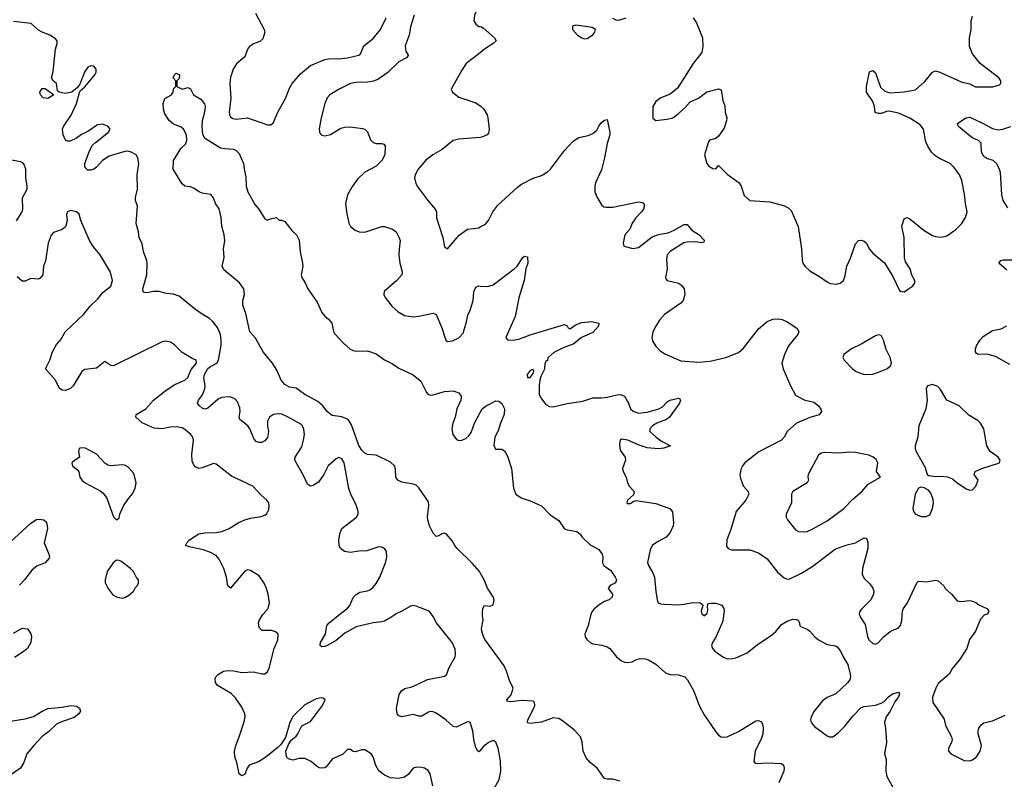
# Model space of a CAD drawing. Header units: inches. Extents: x 2220522 to 2384314, y 721474 to 893490.
# Tile 129 of 256: x 2256772 to 2263672, y 818852 to 824178. Entities that reach past the tile are written whole.
import ezdxf

# ---------------------------------------------------------------- set-up
doc = ezdxf.new("R2010")
doc.units = ezdxf.units.IN
doc.header["$MEASUREMENT"] = 0
for name, color, linetype in [('C2851', 7, 'Continuous'), ('C2852', 7, 'Continuous'), ('C2861', 7, 'Continuous'), ('C2862', 7, 'Continuous')]:
    doc.layers.add(name, color=color, linetype=linetype)

msp = doc.modelspace()

# ---------------------------------------------------------------- linework, layer by layer
at = {"layer": 'C2851', "color": 5}
for points, elevation in [([(2259666.7, 818806.7), (2259649.6, 818890), (2259634.3, 818914.3), (2259610, 818929.5), (2259590, 818935.6), (2259550, 818937.6), (2259530, 818929.3), (2259494.9, 818885.1), (2259470, 818867.8), (2259430, 818858.7), (2259370, 818861.1), (2259330, 818880.4), (2259290, 818912.4), (2259268.7, 818948.7), (2259250.5, 819010.5), (2259235.8, 819030), (2259190, 819057.6), (2259170, 819059.7), (2259124.8, 819044.8), (2259110, 819046), (2259090, 819061.2), (2259070, 819061.2), (2259034, 819026), (2258965.3, 818994.7), (2258919.9, 818940.1), (2258910, 818933.2), (2258890, 818929), (2258870, 818933.2), (2258850, 818945.2), (2258816.1, 818976.1), (2258770, 818998.4), (2258730, 818996.9), (2258687.2, 818987.2), (2258655.1, 818995.1), (2258642.7, 819010), (2258638, 819050), (2258658.6, 819101.4), (2258674.5, 819125.5), (2258710, 819154), (2258722, 819170), (2258750, 819226.7), (2258810, 819256.4), (2258894.5, 819370), (2258914, 819410), (2258900.2, 819420.2), (2258884, 819424), (2258850, 819417), (2258770, 819373), (2258690, 819294), (2258665.3, 819250), (2258634.8, 819145.2), (2258603, 819097), (2258583.4, 819076.6), (2258510, 819016), (2258470, 818989.2), (2258445.2, 818974.8), (2258381, 818950), (2258366.8, 818930), (2258350, 818889), (2258330, 818875.3), (2258310, 818889.2), (2258294, 818970), (2258280.5, 819010), (2258277.6, 819050), (2258286.3, 819090), (2258311.2, 819148.8), (2258345.5, 819254.5), (2258353, 819290), (2258349.8, 819310), (2258330, 819357), (2258284, 819424), (2258253.8, 819453.8), (2258159.5, 819510), (2258145.1, 819530), (2258142.4, 819557.6), (2258146.6, 819570), (2258166, 819590), (2258201.2, 819610), (2258230, 819615.6), (2258272.7, 819612.7), (2258330, 819600.3), (2258410, 819604.4), (2258470, 819590.4), (2258490, 819590.6), (2258510, 819604.9), (2258521.6, 819630), (2258555.1, 819770), (2258580.5, 819830), (2258583.7, 819870), (2258566, 819886), (2258535.9, 819895.9), (2258470, 819896.2), (2258450, 819915.3), (2258446.6, 819950), (2258450, 819964.7), (2258471.8, 820000)], 260), ([(2259393.7, 820000), (2259374.4, 819985.6), (2259330, 819961.4), (2259310, 819955.1), (2259250, 819948.6), (2259130, 819920.3), (2259050, 819877.3), (2258990, 819824.5), (2258926, 819790), (2258910, 819782.8), (2258890, 819781), (2258878, 819790), (2258879.3, 819810), (2258914.5, 819870), (2258925.6, 819930), (2258941.6, 819950), (2259004.6, 820000)], 240), ([(2260000, 819052.9), (2259998, 819050), (2259990, 819044), (2259984, 819050), (2259970, 819075.3), (2259956.2, 819116.2), (2259947.1, 819190), (2259930, 819252.3), (2259910, 819255.4), (2259830, 819217.4), (2259810, 819222.4), (2259758.4, 819270), (2259690, 819315.8), (2259670, 819324.7), (2259650, 819326.3), (2259638, 819322), (2259590, 819295.1), (2259570, 819295.1), (2259530, 819305.6), (2259450, 819289.6), (2259430, 819296), (2259418, 819310), (2259412, 819350), (2259432.4, 819447.6), (2259447.5, 819472.5), (2259472.1, 819487.9), (2259519.6, 819500.4), (2259562.2, 819517.8), (2259630, 819552.4), (2259750, 819574), (2259766, 819590), (2259779.7, 819630), (2259824.2, 819710), (2259827.6, 819730), (2259823.3, 819763.3), (2259802, 819810), (2259693.6, 819950), (2259670, 819992.7), (2259664.6, 820000)], 240), ([(2256730, 819875.5), (2256790.7, 819910.7), (2256826, 819906), (2256850, 819872), (2256854.8, 819850), (2256850.7, 819810), (2256826.8, 819770), (2256804, 819750), (2256735.1, 819704.9)], 260), ([(2256650.6, 819250.6), (2256810, 819275.6), (2256870, 819292.7), (2256930, 819330.3), (2256970, 819348.8), (2257070, 819356.9), (2257129.7, 819370.3), (2257170, 819364.9), (2257190.7, 819350), (2257199.1, 819330), (2257187.7, 819310), (2257153.7, 819286.3), (2257064.5, 819255.5), (2257030, 819238.7), (2256974.3, 819185.7), (2256930, 819151.1), (2256870.6, 819090), (2256822.4, 819030), (2256800.4, 818970), (2256778, 818930), (2256690, 818869.6)], 260)]:
    msp.add_lwpolyline(points, dxfattribs=dict(at, elevation=elevation))
at = {"layer": 'C2852', "color": 5}
for points, elevation in [([(2260000, 824294.3), (2259959.1, 824210), (2259954.8, 824170), (2259970, 824146), (2259990, 824131), (2260000, 824129.1)], 260), ([(2258423.8, 824223.8), (2258486, 824110), (2258490.2, 824090.2), (2258477.4, 824042.6), (2258455.5, 824024.5), (2258410, 824007.9), (2258381.7, 823990), (2258368.2, 823970), (2258350, 823917.4), (2258292.1, 823867.9), (2258268.2, 823831.7), (2258250, 823775.1), (2258245.4, 823730), (2258252, 823628), (2258241.5, 823530), (2258243.1, 823510), (2258250, 823496.3), (2258265.7, 823485.7), (2258290, 823480.8), (2258370, 823490.2), (2258510, 823440.8), (2258530, 823441.7), (2258548.5, 823451.5), (2258580.3, 823530), (2258634.6, 823625.4), (2258662.7, 823697.3), (2258680.8, 823730), (2258740.9, 823799.1), (2258810, 823856), (2258910, 823899.2), (2258950, 823905), (2259010, 823902.9), (2259070.7, 823909.3), (2259150, 823928.8), (2259160.7, 823939.3), (2259184.7, 823995.3), (2259250, 824046.4), (2259300.5, 824110), (2259339.7, 824190)], 240), ([(2259536.5, 824210), (2259511.5, 824128.5), (2259500.6, 824070), (2259473.5, 823993.5), (2259478.1, 823958.1), (2259495.8, 823930), (2259487.6, 823912.4), (2259430, 823883.2), (2259353.1, 823806.9), (2259281.1, 823758.9), (2259252.2, 823747.8), (2259210, 823739.9), (2259130, 823738.1), (2259090.4, 823730), (2259010.2, 823690), (2258946.9, 823650), (2258927.3, 823630), (2258910.2, 823590), (2258885.2, 823490), (2258872.1, 823412.1), (2258872.4, 823392.4), (2258878.8, 823378.8), (2258890, 823367.7), (2258910, 823362.4), (2258950, 823371.8), (2259023.7, 823416.3), (2259050, 823424.4), (2259090, 823426.5), (2259174.9, 823414.9), (2259190.6, 823410), (2259210, 823390.6), (2259230, 823334.8), (2259250, 823317.3), (2259270, 823310.7), (2259310.5, 823310.5), (2259324, 823304), (2259333, 823293), (2259330.4, 823230), (2259310.5, 823190), (2259270.6, 823150), (2259191.4, 823108.6), (2259140, 823060), (2259103.7, 823010), (2259070.4, 822950), (2259056.3, 822890), (2259062.4, 822830), (2259079.1, 822750), (2259090, 822726.8), (2259122.3, 822702.3), (2259150.4, 822690.4), (2259190, 822688.7), (2259310, 822728.2), (2259330, 822728.2), (2259386, 822710), (2259410.7, 822690), (2259430, 822652), (2259438.8, 822630), (2259430.6, 822569.4), (2259430.5, 822529.5), (2259437.1, 822470), (2259452.2, 822410), (2259450.4, 822390), (2259414.9, 822350), (2259327.1, 822272.9), (2259323.1, 822250), (2259334.4, 822230), (2259379.5, 822170), (2259424.4, 822130), (2259470, 822103.1), (2259530, 822094.9), (2259570, 822098.7), (2259670, 822119.3), (2259690, 822110.7), (2259730, 822018), (2259758.8, 821930), (2259770, 821920.7), (2259806, 821926), (2259850, 821947.7), (2259879.8, 821980.2), (2259901.8, 822050), (2259913.6, 822106.4), (2259930, 822141.6), (2259951, 822210), (2259954, 822270), (2259970, 822302.8), (2259990, 822310.7), (2260000, 822310)], 240), ([(2259004.6, 820000), (2259069, 820051), (2259085.1, 820070), (2259110, 820127.3), (2259130, 820148), (2259157.1, 820162.9), (2259210, 820173.4), (2259230, 820182), (2259250, 820198.7), (2259270, 820224.9), (2259296.4, 820270), (2259335.1, 820370), (2259344.4, 820410), (2259344, 820450), (2259330, 820471.3), (2259310, 820480.4), (2259290, 820482.7), (2259206.1, 820453.9), (2259150, 820451.4), (2259090, 820441), (2259047.8, 820450), (2259021.6, 820470), (2259011.4, 820490), (2259009.9, 820530), (2259019.1, 820580.9), (2259030, 820610.4), (2259132, 820690), (2259143.6, 820710), (2259145.1, 820730), (2259133.1, 820770), (2259091.9, 820851.9), (2259078, 820890), (2259045.1, 821070), (2259030, 821098.4), (2259010, 821107.6), (2258990, 821099.6), (2258933.4, 821050), (2258904.4, 820990), (2258865.5, 820934.5), (2258830, 820911.3), (2258810, 820907.6), (2258790, 820920.9), (2258761.7, 820981.7), (2258701.1, 821090), (2258702.6, 821110), (2258750, 821183), (2258762.4, 821230), (2258767.4, 821270), (2258764.4, 821304.4), (2258753.6, 821330), (2258741.7, 821341.7), (2258650, 821394), (2258610, 821410.9), (2258584.9, 821415.1), (2258550, 821409.6), (2258523.8, 821390), (2258510, 821362), (2258509, 821329), (2258515.3, 821290), (2258510, 821249.2), (2258490, 821226), (2258470, 821212.7), (2258450, 821212.7), (2258430, 821221.2), (2258415.6, 821235.6), (2258385.4, 821310), (2258371.3, 821330), (2258314, 821374), (2258309.8, 821390), (2258317.8, 821430), (2258316.1, 821456.1), (2258299.1, 821499.1), (2258280.3, 821520.3), (2258252.2, 821532.2), (2258234.5, 821534.6), (2258190, 821529.8), (2258164, 821516), (2258090, 821455.1), (2258070, 821447.8), (2258050, 821453.6), (2258030, 821472.3), (2258017.6, 821490), (2258024.7, 821510), (2258053.5, 821546.5), (2258068.9, 821590), (2258071.6, 821611.6), (2258062.3, 821670), (2258067, 821690), (2258090, 821731), (2258110, 821746.7), (2258155.1, 821770), (2258164.7, 821790), (2258183.2, 821896.8), (2258184.8, 821930), (2258179.6, 821970), (2258158.5, 822018.5), (2258124.3, 822064.3), (2258102.8, 822082.8), (2258050, 822112.5), (2257996.8, 822150), (2257890, 822240.2), (2257850, 822252.7), (2257798.5, 822258.5), (2257750, 822271.1), (2257710, 822271.2), (2257662.7, 822262.7), (2257644.4, 822264.4), (2257637.2, 822270), (2257635.6, 822290), (2257663.1, 822390), (2257666.6, 822470), (2257663.5, 822490), (2257640.4, 822550), (2257629.7, 822609.7), (2257610, 822648.7), (2257604.7, 822690), (2257588.5, 822748.5), (2257597.2, 822870), (2257583.6, 822910), (2257583.6, 822930), (2257598.7, 822990), (2257595.4, 823090), (2257608, 823170), (2257601.1, 823210), (2257587.6, 823230), (2257554.5, 823250), (2257530, 823256.8), (2257510, 823253.3), (2257399.1, 823220.9), (2257352.7, 823190), (2257310, 823143), (2257292.7, 823130), (2257270, 823123.6), (2257250, 823123.7), (2257230, 823144), (2257228.3, 823170), (2257260.8, 823259.2), (2257283.1, 823296.9), (2257303.1, 823316.9), (2257394, 823390), (2257407, 823410), (2257400.1, 823420.1), (2257390, 823431.2), (2257350, 823445.1), (2257318.7, 823441.3), (2257250, 823393.3), (2257206.3, 823373.7), (2257170, 823347.6), (2257126.8, 823326.8), (2257106.6, 823326.6), (2257092.9, 823332.9), (2257076, 823370), (2257072, 823410), (2257079.6, 823430), (2257132.6, 823507.4), (2257169.6, 823590), (2257191.6, 823668.4), (2257199.3, 823680.7), (2257230, 823706.8), (2257299, 823790), (2257309, 823810), (2257309, 823830), (2257291.9, 823851.9), (2257270, 823854.5), (2257250, 823844), (2257227.3, 823810), (2257194.4, 823725.6), (2257176.8, 823703.2), (2257138, 823670), (2257090, 823660.9), (2257048.7, 823668.7), (2257038, 823678), (2257029.2, 823730), (2257008, 823750), (2256995.3, 823770), (2257006, 823814), (2257024, 823970), (2257034.5, 824010), (2257035.1, 824030), (2257024.4, 824044.4), (2256982.7, 824070), (2256929.8, 824089.8), (2256904.8, 824104.8), (2256854, 824150), (2256730, 824165.6)], 240), ([(2260000, 823946.4), (2259901.6, 823870), (2259870, 823822.7), (2259796, 823690), (2259804.7, 823670), (2259850, 823633.4), (2259970, 823594.3), (2260000, 823573.8)], 260), ([(2260000, 820299), (2259993.7, 820310), (2259945.3, 820365.3), (2259838, 820470), (2259820.7, 820490), (2259803.6, 820523.6), (2259762.7, 820570), (2259750, 820578.4), (2259730, 820573.6), (2259710, 820559.3), (2259690, 820553.2), (2259670, 820578), (2259643.6, 820630), (2259633, 820670), (2259631.2, 820691.2), (2259638.9, 820770), (2259636.2, 820796.2), (2259570, 820896.2), (2259550, 820913.6), (2259530, 820922), (2259450, 820936.2), (2259421.2, 820950), (2259407.3, 820970), (2259405.6, 821025.6), (2259398.4, 821050), (2259370, 821075.4), (2259270, 821123.5), (2259210, 821128.3), (2259190, 821137.7), (2259170, 821159.1), (2259150, 821193.3), (2259098.2, 821338.3), (2259074.2, 821374.2), (2259030, 821394.2), (2258963.1, 821403.1), (2258930, 821428.7), (2258893.5, 821473.5), (2258860.7, 821500.7), (2258770.8, 821550), (2258710, 821594), (2258662.2, 821602.2), (2258630, 821619.1), (2258604.1, 821650), (2258575.9, 821715.9), (2258544.5, 821770), (2258477.6, 821850), (2258423.8, 821943.8), (2258384.1, 821990), (2258357.7, 822117.7), (2258335.2, 822175.2), (2258336.8, 822210), (2258348.4, 822250), (2258342.6, 822290), (2258313.5, 822333.5), (2258203.7, 822423.7), (2258191.5, 822450), (2258204.2, 822510), (2258201.6, 822570), (2258209.6, 822630), (2258205.6, 822670), (2258189.6, 822730), (2258185.1, 822790), (2258171, 822851), (2258145.6, 822890), (2258129.7, 822929.7), (2258111.6, 822951.6), (2258050, 822962), (2258030, 822969.7), (2257990, 822996.9), (2257970, 823005.1), (2257929.7, 823009.7), (2257910, 823026), (2257847.8, 823130), (2257849.5, 823190), (2257903, 823277), (2257934.5, 823305.5), (2257942.7, 823330), (2257940.9, 823370), (2257919.3, 823410), (2257903.3, 823423.3), (2257850, 823444.5), (2257820.9, 823470), (2257790, 823517.2), (2257779.6, 823550), (2257778.4, 823590), (2257790, 823624.7), (2257835.3, 823650), (2257849, 823670), (2257850, 823694), (2257866, 823710), (2257866, 823750), (2257848.7, 823770), (2257858, 823790), (2257870, 823802), (2257891.3, 823790), (2257890, 823766), (2257874, 823750), (2257874, 823710), (2257910, 823691.3), (2257950, 823702), (2257970, 823694), (2257991.3, 823650), (2258040.7, 823620.7), (2258067.9, 823587.9), (2258071.8, 823570), (2258068, 823530), (2258051.4, 823468.6), (2258048, 823430), (2258054.2, 823374.2), (2258068.5, 823348.5), (2258180.3, 823280.3), (2258210, 823273.7), (2258270.3, 823270.3), (2258290, 823260.7), (2258310, 823238.8), (2258341, 823170), (2258344.7, 823130), (2258356.8, 823076.8), (2258358.8, 823010), (2258370.5, 822970.5), (2258421.3, 822881.3), (2258447.3, 822850), (2258490, 822782), (2258510, 822772), (2258530, 822782), (2258570, 822791), (2258590, 822772), (2258610, 822771.3), (2258630, 822762), (2258679.1, 822699.1), (2258713, 822670), (2258731.2, 822631.2), (2258738.9, 822550), (2258754.3, 822470), (2258756, 822450), (2258744.6, 822390), (2258748.7, 822370), (2258773.9, 822333.9), (2258792.7, 822290), (2258856.6, 822196.6), (2258890, 822125.5), (2258910, 822098), (2258937, 822077), (2258959.1, 822050), (2258970.7, 821990.7), (2258978, 821978), (2259041, 821910), (2259086, 821870), (2259110, 821857.3), (2259130, 821854), (2259210, 821856), (2259270, 821836), (2259330, 821793), (2259384.9, 821764.9), (2259430, 821734.9), (2259530, 821687.6), (2259583.1, 821643.1), (2259623.5, 821563.5), (2259633, 821553), (2259650, 821546), (2259670, 821546.4), (2259750, 821571), (2259810, 821576), (2259850, 821561), (2259863.5, 821543.5), (2259866.8, 821530), (2259864, 821510), (2259835.3, 821450), (2259823.1, 821390), (2259807.4, 821350), (2259799.6, 821310), (2259807, 821270), (2259833.7, 821233.7), (2259850, 821228.5), (2259870, 821230.4), (2259898.6, 821241.4), (2259920.7, 821259.3), (2259936.6, 821283.4), (2259959.3, 821350), (2260000, 821424.4)], 220), ([(2260000, 823352.4), (2259850, 823339.7), (2259811, 823330), (2259797.7, 823322.3), (2259732.8, 823267.2), (2259667.7, 823230), (2259617.1, 823190), (2259564.9, 823130), (2259543.1, 823090), (2259538, 823070), (2259547.7, 823030), (2259563.4, 823003.4), (2259633, 822910), (2259687.3, 822847.3), (2259694, 822830), (2259692.4, 822787.6), (2259737.4, 822650), (2259750, 822584.7), (2259770, 822570.7), (2259852.9, 822667.1), (2259909.6, 822710), (2259990, 822719.1), (2260000, 822724.4)], 260), ([(2256750, 822768), (2256789.6, 822830), (2256795.1, 822850), (2256791.1, 822928.9), (2256825.1, 822990), (2256825.6, 823010), (2256815.1, 823070), (2256815.1, 823130), (2256802.8, 823162.8), (2256793.8, 823173.8), (2256780.3, 823180.3), (2256713.4, 823193.4)], 260), ([(2258471.8, 820000), (2258478, 820010), (2258512.7, 820050), (2258522.9, 820090), (2258514.5, 820150), (2258503, 820190), (2258486.1, 820226.1), (2258450, 820279.3), (2258390, 820316.2), (2258370, 820319.5), (2258350, 820312), (2258250, 820192.7), (2258230, 820208.7), (2258221.3, 820270), (2258203.1, 820330), (2258170, 820396.2), (2258150, 820420.5), (2258110, 820442.7), (2258061.2, 820461.2), (2257960.8, 820480.8), (2257935.3, 820490), (2257942.7, 820510), (2257962.7, 820530), (2258028.2, 820571.8), (2258070, 820579.5), (2258150, 820581.7), (2258190, 820590.3), (2258240.9, 820610), (2258303.7, 820650), (2258350, 820671.8), (2258390, 820683.7), (2258465.1, 820694.9), (2258490, 820704), (2258504.1, 820715.9), (2258517.5, 820742.5), (2258521.2, 820770), (2258517.2, 820790), (2258505.2, 820810), (2258464.6, 820844.6), (2258406.3, 820906.3), (2258256.3, 820976.3), (2258150, 821060.5), (2258130, 821066), (2258050, 821034.7), (2258030, 821031.6), (2258010, 821038.4), (2257995.1, 821050), (2257981.5, 821081.5), (2257977.7, 821130), (2257991.5, 821230), (2257985.6, 821250), (2257971.5, 821270), (2257930, 821304.7), (2257910, 821315.1), (2257870, 821322.3), (2257830, 821321.5), (2257770, 821309.7), (2257714.8, 821314.8), (2257630, 821351.8), (2257586.3, 821390), (2257589.8, 821410.2), (2257655.6, 821450), (2257709.7, 821510), (2257800, 821580), (2257860.2, 821619.8), (2257930, 821651.2), (2257950.5, 821670), (2257974.1, 821725.9), (2258010.6, 821770), (2258009.3, 821790), (2257981.6, 821801.6), (2257910, 821844.5), (2257857.5, 821897.5), (2257830, 821916.5), (2257795.1, 821924.9), (2257770, 821918.4), (2257430, 821749.9), (2257410, 821752.4), (2257370, 821782), (2257310, 821734.7), (2257230, 821724.2), (2257208.9, 821711.1), (2257147.3, 821610), (2257128.5, 821591.5), (2257090, 821577.6), (2257070, 821579.6), (2257051.4, 821591.4), (2257023, 821650), (2256954, 821730), (2256983.5, 821790), (2257003.5, 821850), (2257030, 821900.5), (2257062.9, 821937.1), (2257091.1, 821990), (2257220.4, 822110), (2257267.3, 822170), (2257320.5, 822219.6), (2257355.6, 822264.4), (2257411.4, 822308.6), (2257422.3, 822350), (2257407.7, 822407.7), (2257335.8, 822530), (2257288, 822588), (2257260.8, 822630), (2257200.7, 822770), (2257190, 822814), (2257171.3, 822831.3), (2257130, 822839.7), (2257106, 822830), (2257101.3, 822810), (2257105.4, 822770), (2257094.4, 822725.6), (2257070, 822706), (2257010, 822686.3), (2256992.3, 822667.7), (2256972.4, 822610), (2256953.1, 822486.9), (2256938.8, 822450), (2256934.4, 822390), (2256915.6, 822364.4), (2256901.4, 822358.6), (2256850, 822362.4), (2256810, 822343.7), (2256790, 822343.7), (2256755.8, 822375.8)], 260), ([(2256706, 820514), (2256850, 820647.7), (2256890, 820673.4), (2256910, 820676.3), (2256942, 820670), (2256956.8, 820656.8), (2256963.5, 820643.5), (2256966.8, 820610), (2256944, 820510), (2256976, 820430), (2256981, 820410), (2256978, 820402), (2256951.3, 820370), (2256893.5, 820346.5), (2256859, 820321), (2256805.5, 820250), (2256770, 820214)], 260), ([(2259664.6, 820000), (2259642.7, 820030), (2259550, 820065.6), (2259530, 820069.6), (2259510, 820066.3), (2259450, 820029.7), (2259410, 820012.3), (2259393.7, 820000)], 240)]:
    msp.add_lwpolyline(points, dxfattribs=dict(at, elevation=elevation))
for points, elevation in [([(2256970, 823626), (2256938, 823630), (2256917.2, 823650), (2256914, 823670), (2256930, 823694.8), (2256950, 823696), (2257011.6, 823651.6)], 240), ([(2257204.7, 821175.3), (2257188.5, 821171.5), (2257184.9, 821150), (2257192, 821110), (2257143.4, 821076.6), (2257138.8, 821070), (2257143, 821050), (2257179, 821019), (2257186.6, 821006.6), (2257194.9, 820970), (2257210, 820946.4), (2257230.8, 820930), (2257335.6, 820875.6), (2257358, 820858), (2257382.3, 820822.3), (2257430, 820691.3), (2257450, 820671.3), (2257470, 820682), (2257475.1, 820710), (2257499.5, 820770), (2257530, 820814.8), (2257561.2, 820850), (2257581.2, 820890), (2257589, 820930), (2257574, 820990), (2257565.6, 821005.6), (2257530, 821042), (2257510, 821054), (2257490, 821057.2), (2257410, 821049.3), (2257390, 821055.1), (2257370, 821069.3), (2257310, 821132.3), (2257233.9, 821173.9)], 280), ([(2257450, 820387.3), (2257426.4, 820370), (2257384.9, 820310), (2257370.6, 820250.6), (2257370.7, 820230), (2257390, 820191.3), (2257424.5, 820144.5), (2257450, 820130.8), (2257470, 820126), (2257490, 820122.8), (2257510, 820126), (2257538, 820142), (2257570, 820172), (2257583.2, 820196.8), (2257598, 820210), (2257606, 820230), (2257606, 820250), (2257590, 820266), (2257568.9, 820308.9), (2257548.7, 820330), (2257481.6, 820381.6), (2257470, 820387)], 280)]:
    msp.add_lwpolyline(points, close=True, dxfattribs=dict(at, elevation=elevation))
at = {"layer": 'C2861', "color": 5}
for points, elevation in [([(2260978.5, 818838.5), (2260930, 818852.6), (2260890, 818853.3), (2260870, 818858.4), (2260819.1, 818930), (2260769.8, 818969.8), (2260743.1, 819003.1), (2260722.2, 819050), (2260715.2, 819115.2), (2260702.6, 819150), (2260658, 819198), (2260570, 819266.6), (2260550, 819277.4), (2260510, 819282.3), (2260430, 819252.8), (2260350, 819242.7), (2260330, 819248), (2260333.2, 819270), (2260376.2, 819350), (2260382, 819370), (2260381.2, 819390), (2260370, 819399.3), (2260290, 819405.2), (2260214, 819394), (2260190, 819398), (2260186, 819410), (2260216.6, 819443.4), (2260229.5, 819490), (2260203.8, 819543.8), (2260183.1, 819610), (2260166.5, 819646.5), (2260035.3, 819830), (2260023.5, 819850), (2260010.9, 819890), (2260009.8, 819910), (2260019.2, 819970), (2260016.6, 820000)], 220), ([(2260773.2, 820000), (2260755, 819930), (2260733.1, 819870), (2260735.4, 819850), (2260748.3, 819830), (2260770, 819811.1), (2260790, 819802.2), (2260853, 819793), (2260890, 819781.5), (2260908.3, 819768.3), (2260954.4, 819710), (2260990, 819682.6), (2261010, 819673.7), (2261030, 819670.4), (2261065.6, 819674.4), (2261090, 819690.7), (2261120.7, 819699.3), (2261156.7, 819696.7), (2261178, 819690), (2261230, 819659.1), (2261297.3, 819597.3), (2261330, 819587.7), (2261390, 819584.2), (2261432.7, 819570), (2261452, 819550), (2261497.6, 819470), (2261534.9, 819370), (2261570, 819304.9), (2261650, 819185.5), (2261670, 819160.7), (2261688.7, 819148.7), (2261710, 819146.4), (2261730, 819150.3), (2261810, 819186.3), (2261930, 819263), (2261950, 819264.9), (2261970, 819256), (2261978.3, 819238.3), (2261983.1, 819210), (2261980.3, 819170), (2261970, 819139.3), (2261926, 819050), (2261916, 818976), (2261925.5, 818965.5), (2261943, 818963), (2262010, 818968.5), (2262110, 818962.8), (2262126, 818950), (2262130.6, 818930.6), (2262127.3, 818910), (2262091.8, 818828.2)], 220), ([(2261569.5, 820000), (2261570, 819999.6), (2261570.4, 820000)], 240), ([(2261704.9, 820000), (2261700, 819960), (2261650.4, 819849.6), (2261626.8, 819810), (2261621, 819790), (2261626.8, 819770), (2261642.8, 819750), (2261698.8, 819710), (2261730, 819697.1), (2261770, 819698.4), (2261790, 819704.4), (2261870, 819739.3), (2261943.3, 819796.7), (2262039.4, 819860.6), (2262070.7, 819889.3), (2262110, 819937.3), (2262150, 819960.9), (2262190, 819974.9), (2262213.4, 819973.4), (2262226.8, 819966.8), (2262234.8, 819954.8), (2262238.8, 819930), (2262244.4, 819924.4), (2262290, 819904.4), (2262310, 819890.4), (2262344.9, 819850), (2262369.4, 819829.4), (2262430, 819796.5), (2262490, 819788.5), (2262500.5, 819780.5), (2262524.6, 819750), (2262543.1, 819710), (2262576.7, 819656.7), (2262593, 819590), (2262594.2, 819570), (2262589.1, 819550), (2262572.7, 819527.3), (2262491.7, 819450), (2262430, 819424.5), (2262397.2, 819402.8), (2262339.6, 819330), (2262319.5, 819290), (2262314.9, 819270), (2262319.3, 819250), (2262342, 819222), (2262430, 819156.3), (2262444.7, 819150), (2262470, 819150.4), (2262510, 819179.5), (2262555.9, 819224.1), (2262610, 819294.4), (2262670, 819355.8), (2262690, 819363.1), (2262770, 819371.6), (2262810, 819385.2), (2262830, 819397), (2262861.6, 819430), (2262889.5, 819450), (2262930, 819462.8), (2262937.1, 819450), (2262931.6, 819430), (2262905.2, 819394.8), (2262872.3, 819330), (2262845.6, 819290), (2262832.6, 819250), (2262840.3, 819210), (2262847.9, 819110), (2262833.8, 819033.8), (2262843.7, 818990), (2262841.7, 818910), (2262850, 818871), (2262890, 818797.3)], 240), ([(2262659.2, 820000), (2262663.1, 819990), (2262696.8, 819936.8), (2262713.1, 819853.1), (2262723.6, 819830), (2262750, 819804.9), (2262762, 819802), (2262770, 819800.3), (2262790, 819810.4), (2262825.1, 819850), (2262870, 819886.4), (2262890, 819898), (2262929.5, 819910.5), (2262946, 819930), (2262955.2, 819964.8), (2262956.9, 820000)], 260), ([(2263527.7, 820000), (2263505.3, 819974.7), (2263470.5, 819890), (2263428, 819832), (2263408.7, 819770), (2263358.3, 819690), (2263310.2, 819630), (2263286, 819590), (2263210, 819524.2), (2263191.4, 819490), (2263168.8, 819428.8), (2263170.4, 819390), (2263250, 819274), (2263261.3, 819230), (2263302.3, 819150), (2263306.5, 819130), (2263302, 819110), (2263282, 819070), (2263281.8, 819050), (2263297.1, 819030), (2263390, 818983.1), (2263430, 818982), (2263450, 818988.7), (2263476.3, 819010), (2263502.3, 819050), (2263511.7, 819090), (2263489.7, 819170), (2263488.2, 819190), (2263493.3, 819210), (2263510, 819234.4), (2263530, 819248.5), (2263590, 819261.7), (2263677.6, 819302.4)], 260), ([(2260000, 818570.8), (2260012.7, 818590), (2260023, 818610), (2260052.3, 818707.7), (2260132.2, 818850), (2260144.9, 818910), (2260142.1, 818982.1), (2260125.7, 819070), (2260110, 819112.7), (2260099.3, 819119.3), (2260090, 819122.9), (2260057.3, 819110), (2260019.3, 819080.7), (2260000, 819052.9)], 240)]:
    msp.add_lwpolyline(points, dxfattribs=dict(at, elevation=elevation))
at = {"layer": 'C2862', "color": 5}
for points, elevation in [([(2261491, 824190), (2261516.4, 824156.4), (2261556.3, 824050), (2261559.5, 823990), (2261551.9, 823948.1), (2261492, 823870), (2261382.3, 823697.7), (2261330, 823655.1), (2261266, 823630), (2261230, 823605.2), (2261210.4, 823569.6), (2261210, 823486.8), (2261230, 823470.7), (2261310, 823479.5), (2261350, 823490.4), (2261390, 823518.9), (2261437, 823563), (2261470, 823601.6), (2261530, 823627.7), (2261587.6, 823672.4), (2261670, 823692.7), (2261687.1, 823687.1), (2261699.3, 823610), (2261712.7, 823572.7), (2261716.9, 823530), (2261727.6, 823490), (2261726.7, 823470), (2261710, 823417.6), (2261670, 823362), (2261650, 823344.2), (2261606.9, 823333.1), (2261599.3, 823320.7), (2261570.6, 823230), (2261587.3, 823170), (2261600.7, 823150), (2261630, 823134.4), (2261650, 823132.7), (2261670, 823156.4), (2261730, 823093.7), (2261813.9, 823033.9), (2261828.5, 823010), (2261850, 822944.9), (2261890, 822910.5), (2262030, 822900.5), (2262133, 822873), (2262158.3, 822858.3), (2262179.2, 822839.2), (2262227.6, 822727.6), (2262252.2, 822570), (2262255.1, 822495.1), (2262260.3, 822470), (2262274, 822450), (2262310, 822416.5), (2262377.4, 822377.4), (2262430, 822340.4), (2262452.1, 822327.9), (2262495.9, 822324.1), (2262522, 822330), (2262545.2, 822350), (2262556.6, 822383.4), (2262569.4, 822450), (2262595.4, 822504.6), (2262630, 822606.8), (2262650, 822630.4), (2262670, 822632.7), (2262690, 822624.9), (2262707.3, 822610), (2262725.5, 822570), (2262750, 822540.7), (2262832.4, 822472.4), (2262890, 822378), (2262938.8, 822278.8), (2262950, 822271), (2262970, 822270.7), (2263001.2, 822290), (2263029.2, 822310), (2263045.2, 822330), (2263045.2, 822350), (2263025.4, 822385.4), (2263013.6, 822430), (2262980.4, 822480.4), (2262973, 822510), (2262969.7, 822650), (2262954.7, 822730), (2262970, 822781), (2262990, 822790.7), (2263010, 822780.7), (2263110, 822700.7), (2263170, 822665.5), (2263190, 822658), (2263230, 822653), (2263270, 822663), (2263333.1, 822706.9), (2263372.9, 822747.1), (2263399.5, 822790), (2263412.3, 822830), (2263400.5, 822890), (2263394.5, 822954.5), (2263375.4, 823050), (2263358.9, 823090), (2263321.8, 823141.8), (2263293.3, 823170), (2263222.2, 823202.2), (2263186.4, 823226.4), (2263161.6, 823250), (2263135.6, 823290), (2263121.8, 823321.8), (2263105.3, 823410), (2263081.6, 823441.6), (2263010, 823487.7), (2262930, 823521.6), (2262864.4, 823535.6), (2262845.7, 823534.3), (2262810, 823520.7), (2262790, 823519.5), (2262767.6, 823527.6), (2262761.6, 823570), (2262750, 823605.2), (2262706, 823670), (2262706.4, 823710), (2262728.5, 823811.5), (2262750, 823820.5), (2262770, 823804), (2262805.4, 823705.4), (2262836.2, 823676.2), (2262870, 823664.6), (2262970, 823672.1), (2263050, 823685.7), (2263116.5, 823743.5), (2263169.7, 823810.3), (2263190, 823818), (2263221, 823810), (2263370, 823742.6), (2263428.8, 823728.8), (2263470, 823708), (2263591.9, 823708.1), (2263639.3, 823720.7), (2263648.7, 823730), (2263648.7, 823750), (2263633.2, 823770), (2263502.9, 823870), (2263450, 823939.3), (2263428, 823990), (2263428, 824050), (2263439.6, 824110), (2263440.5, 824170), (2263450, 824202.8)], 280), ([(2260000, 824129.1), (2260007.7, 824127.7), (2260019.9, 824119.9), (2260098.8, 824050), (2260111, 824030), (2260090.8, 824010), (2260030.4, 823970), (2260000, 823946.4)], 260), ([(2260927.3, 824187.3), (2260950, 824176), (2260970, 824174), (2261022, 824190)], 280), ([(2260000, 823573.8), (2260005.5, 823570), (2260024.9, 823550), (2260048, 823510), (2260054, 823490), (2260061.3, 823410), (2260056.9, 823383.1), (2260047.3, 823370), (2260010, 823353.3), (2260000, 823352.4)], 260), ([(2260000, 822724.4), (2260036.4, 822743.6), (2260057.4, 822770), (2260089, 822831), (2260122, 822878), (2260257.8, 823002.2), (2260290, 823025.3), (2260370, 823066.4), (2260430, 823086), (2260470, 823110.4), (2260493.3, 823130), (2260590, 823259.5), (2260650, 823327), (2260690, 823352.9), (2260755.3, 823364.7), (2260790, 823378.7), (2260817, 823403), (2260830, 823430.5), (2260850, 823457.6), (2260870, 823474.4), (2260890, 823478), (2260907.2, 823390), (2260907, 823370), (2260888.9, 823310), (2260871.4, 823210), (2260850, 823126), (2260807.1, 823032.9), (2260801.7, 823010), (2260803.6, 822970), (2260816, 822936), (2260850, 822878.8), (2260866.4, 822866.4), (2260882.4, 822862.4), (2260930, 822863.1), (2261110, 822901.6), (2261137, 822897), (2261146.8, 822890), (2261150, 822874), (2261143, 822850), (2261130.4, 822830), (2261090, 822789.3), (2261064.4, 822750), (2261048, 822710), (2261013.4, 822670), (2261000.7, 822610), (2261006, 822590), (2261070, 822574), (2261110, 822581.3), (2261203.8, 822656.2), (2261248, 822672), (2261316, 822684), (2261358.2, 822701.8), (2261430, 822741.3), (2261450, 822742), (2261482.8, 822702.8), (2261534.8, 822670), (2261570.7, 822630), (2261563.6, 822616.4), (2261550, 822614), (2261510, 822620.5), (2261450, 822618.9), (2261426.6, 822613.4), (2261330, 822553), (2261310.2, 822529.8), (2261304.1, 822495.9), (2261309.4, 822430), (2261297.6, 822370), (2261300.6, 822360.6), (2261310, 822348.5), (2261390, 822330.3), (2261410, 822316.4), (2261428.7, 822290), (2261433.7, 822250), (2261422, 822210), (2261404.9, 822190), (2261290, 822109.6), (2261255.8, 822070), (2261230.3, 822030), (2261210.4, 821990), (2261201.6, 821950), (2261207.1, 821927.1), (2261228, 821890), (2261259.2, 821859.2), (2261294.4, 821834.4), (2261406.5, 821786.5), (2261530, 821776.9), (2261610, 821783.2), (2261721.2, 821810), (2261810, 821844.2), (2261844.4, 821875.6), (2261949.6, 822010), (2262010, 822061.6), (2262050, 822077.1), (2262090, 822080.5), (2262116.1, 822076.1), (2262150, 822060.5), (2262210, 822022), (2262224, 822010), (2262232.7, 821990), (2262226, 821970), (2262160.4, 821890), (2262132.2, 821830), (2262114.4, 821770), (2262123.7, 821730), (2262173.7, 821610), (2262210, 821546), (2262270, 821513), (2262337.1, 821497.1), (2262371, 821470), (2262387.1, 821447.1), (2262391, 821430), (2262373.8, 821406.2), (2262310, 821389.4), (2262216, 821350), (2262150.2, 821289.8), (2262128.9, 821251.1), (2262110, 821229.6), (2261951, 821149), (2261854, 821070), (2261838.7, 821050), (2261828.7, 821030), (2261818.4, 820990), (2261820.4, 820970), (2261843, 820910), (2261877.6, 820870), (2261882, 820850), (2261862, 820810), (2261792.4, 820730), (2261755.8, 820604.2), (2261728, 820530), (2261725.5, 820485.5), (2261738, 820470), (2261761.6, 820461.6), (2261890, 820460.3), (2261950, 820439.5), (2262010, 820397.6), (2262083.4, 820303.4), (2262130, 820265.5), (2262150, 820254.9), (2262170, 820257.6), (2262250, 820297.3), (2262330, 820346.7), (2262490, 820468.2), (2262570, 820496.9), (2262630, 820510.4), (2262690, 820544.9), (2262702.8, 820542.8), (2262710, 820538), (2262715.4, 820515.4), (2262715.2, 820470), (2262678.4, 820330), (2262677.1, 820290), (2262690, 820258.8), (2262730, 820222), (2262751.5, 820191.5), (2262757, 820170), (2262755.3, 820150), (2262737, 820110), (2262673.1, 820046.9), (2262660.3, 820030), (2262655.3, 820010), (2262659.2, 820000)], 260), ([(2263697.5, 822857.5), (2263665.3, 822910), (2263655.7, 822950), (2263645.4, 823105.4), (2263638, 823130), (2263616.9, 823170), (2263593.6, 823190), (2263550, 823204.8), (2263530, 823218.9), (2263512.7, 823250), (2263510, 823311.2), (2263491.2, 823330), (2263450, 823349.1), (2263420.8, 823370), (2263352, 823430), (2263345.2, 823450), (2263403.7, 823490), (2263430, 823493.2), (2263510, 823457.4), (2263590, 823414.7), (2263630, 823404.5), (2263662.7, 823410), (2263717.2, 823430)], 260), ([(2260000, 822310), (2260050, 822306.4), (2260090, 822317.6), (2260238.7, 822430), (2260258.4, 822450), (2260299, 822510), (2260310, 822518.8), (2260330, 822516), (2260333.8, 822470), (2260318.5, 822430), (2260308.2, 822350), (2260271.3, 822228.7), (2260243.5, 822096.5), (2260179, 821950), (2260190, 821932.4), (2260231.4, 821931.4), (2260270, 821938.2), (2260350, 821967.7), (2260590, 822041), (2260610, 822032), (2260616.9, 822016.9), (2260630, 822011), (2260664.4, 822035.6), (2260710, 822053.7), (2260782.8, 822062.8), (2260832, 822050), (2260827.7, 822030), (2260790, 821984.7), (2260710, 821948.4), (2260654.8, 821905.2), (2260582, 821878), (2260515.5, 821844.5), (2260474.1, 821805.9), (2260470, 821789.4), (2260459.1, 821780.9), (2260453.4, 821766.6), (2260450, 821727.3), (2260424.1, 821675.9), (2260416.4, 821650), (2260413.6, 821613.6), (2260413.4, 821550), (2260430, 821518.7), (2260460.1, 821480.1), (2260485.9, 821465.9), (2260510, 821463.2), (2260610, 821486), (2260717.7, 821502.3), (2260790, 821526.3), (2260850, 821525.5), (2260889.8, 821530.2), (2260970.4, 821550.4), (2260990, 821547.7), (2261010, 821537.3), (2261038, 821490), (2261052.4, 821450), (2261072.4, 821432.4), (2261110, 821418.9), (2261170, 821426.2), (2261250.6, 821449.4), (2261276, 821464), (2261310, 821498.7), (2261328.9, 821511.1), (2261390, 821524), (2261399.3, 821519.3), (2261404, 821510), (2261396, 821490), (2261326.5, 821390), (2261304.9, 821375.1), (2261237, 821350), (2261207.2, 821330), (2261188.9, 821310), (2261188.8, 821290), (2261233.1, 821250), (2261270, 821222), (2261332, 821190), (2261286.3, 821173.7), (2261250, 821168), (2261170, 821176.8), (2261113.5, 821193.5), (2261034, 821230), (2260990, 821236), (2260981, 821230), (2260975.3, 821204.7), (2260979.8, 821159.8), (2261016, 821110), (2261018, 821090), (2260996, 821030), (2261001, 821010), (2261022.8, 820970), (2261030.8, 820930), (2261045.8, 820905.8), (2261078.8, 820870), (2261074.4, 820845.6), (2261031.3, 820810), (2261026, 820790), (2261030, 820786), (2261050, 820786.8), (2261077.2, 820802.8), (2261093.2, 820806.8), (2261230, 820784.9), (2261315.2, 820755.2), (2261330, 820747.3), (2261346.7, 820726.7), (2261355.2, 820650), (2261351.5, 820630), (2261330, 820581.6), (2261302, 820550), (2261242.4, 820517.6), (2261205.5, 820490), (2261190, 820460.9), (2261171.9, 820371.9), (2261178.3, 820350), (2261210, 820300.4), (2261221.3, 820270), (2261229.2, 820169.2), (2261239.3, 820110), (2261247.3, 820090), (2261262.8, 820082.8), (2261290, 820078.7), (2261390, 820074.9), (2261430, 820078.7), (2261490, 820092.4), (2261542, 820090), (2261557.3, 820077.3), (2261558.8, 820070), (2261549.1, 820030.9), (2261551.8, 820011.8), (2261569.5, 820000)], 240), ([(2263690, 822421.6), (2263633.2, 822470), (2263649, 822490), (2263665.7, 822494.3), (2263770, 822494.7)], 260), ([(2263710, 821760.7), (2263610, 821817.4), (2263550, 821831.5), (2263489.5, 821829.5), (2263476.5, 821836.5), (2263470, 821848), (2263469.4, 821870), (2263477, 821890), (2263500.9, 821930), (2263524.4, 821955.6), (2263590, 821999.1), (2263650, 822010.5), (2263690, 822030.4)], 260), ([(2260000, 821424.4), (2260014, 821450), (2260042, 821470), (2260110, 821505.5), (2260130, 821503), (2260150, 821486.8), (2260170.4, 821450), (2260167.3, 821410), (2260141.6, 821350), (2260124.7, 821295.3), (2260102, 821250), (2260094.8, 821194.8), (2260107.1, 821167.1), (2260150, 821166.8), (2260170, 821156), (2260190, 821118), (2260219.1, 821030), (2260233.3, 820893.3), (2260250.4, 820850.4), (2260286.2, 820826.2), (2260350, 820805.3), (2260430, 820768.5), (2260490, 820705.2), (2260550, 820666), (2260586.8, 820610), (2260610, 820600.7), (2260676, 820590), (2260701, 820570), (2260714.8, 820550), (2260770, 820496), (2260830, 820462), (2260855.3, 820430), (2260858.9, 820410), (2260855.6, 820370), (2260864.9, 820350), (2260915.6, 820315.6), (2260946, 820270), (2260953.7, 820250), (2260947.7, 820230), (2260910.8, 820210), (2260896.3, 820190), (2260925.5, 820150), (2260923.8, 820130), (2260902.8, 820110), (2260870, 820098.9), (2260839.3, 820080.7), (2260795.9, 820044.1), (2260778.7, 820021.3), (2260773.2, 820000)], 220), ([(2260016.6, 820000), (2260014.5, 820025.5), (2260018, 820050), (2260030, 820070.7), (2260070, 820066.8), (2260090, 820076), (2260098.4, 820110), (2260091.4, 820131.4), (2260051.7, 820191.7), (2260027.8, 820250), (2260000, 820299)], 220), ([(2262956.9, 820000), (2262958.3, 820030), (2262966.9, 820050), (2262994.7, 820090), (2263059, 820230), (2263070, 820241), (2263130, 820237.3), (2263190, 820247.3), (2263210, 820242.8), (2263247.7, 820207.7), (2263258.8, 820190), (2263302, 820150), (2263342.9, 820102.9), (2263370, 820097.6), (2263430, 820106), (2263450, 820101.6), (2263471.9, 820091.9), (2263494.6, 820074.6), (2263551, 820050), (2263564.7, 820030), (2263559.8, 820020.2), (2263552, 820010), (2263530, 820002.7), (2263527.7, 820000)], 260), ([(2261570.4, 820000), (2261590, 820017.1), (2261594.4, 820034.4), (2261591.4, 820068.6), (2261596.5, 820083.5), (2261612.5, 820087.5), (2261650, 820085.7), (2261691.7, 820071.7), (2261706.4, 820050), (2261708.7, 820030), (2261704.9, 820000)], 240)]:
    msp.add_lwpolyline(points, dxfattribs=dict(at, elevation=elevation))
for points, elevation in [([(2260670, 824139), (2260646.8, 824133.2), (2260646, 824110), (2260681, 824070), (2260712, 824050), (2260730, 824044), (2260750, 824046.8), (2260790, 824071.3), (2260804, 824090), (2260808, 824110), (2260784, 824124)], 280), ([(2262790, 821969.3), (2262770, 821962), (2262670, 821902), (2262601, 821870), (2262546.8, 821830), (2262540.7, 821810), (2262550.7, 821790), (2262608, 821730), (2262634, 821710), (2262690, 821690.4), (2262750, 821692.2), (2262790, 821705.7), (2262849.7, 821730.3), (2262875.1, 821750), (2262881.6, 821770), (2262872.6, 821810), (2262844.9, 821864.9), (2262825.6, 821930), (2262810, 821964)], 280), ([(2260370, 821724), (2260350, 821717.6), (2260329.3, 821690.7), (2260330, 821668.5), (2260350, 821669.1), (2260370, 821696), (2260374.7, 821714.7)], 240), ([(2263170, 821619), (2263134, 821610), (2263124.7, 821590), (2263130.9, 821510.9), (2263123, 821450), (2263072.7, 821330), (2263065.5, 821250), (2263047.3, 821190), (2263046.8, 821170), (2263054.8, 821150), (2263118, 821038), (2263132, 820990), (2263142.8, 820982.8), (2263190, 820974.8), (2263230, 820977.3), (2263273.2, 820973.2), (2263310, 820958.8), (2263341, 820930), (2263410, 820886.8), (2263430, 820878), (2263450, 820882), (2263473.6, 820906.4), (2263488.7, 820950), (2263462, 820990), (2263469, 821010), (2263515.3, 821030), (2263639, 821070), (2263644, 821090), (2263628.7, 821110), (2263573.2, 821150), (2263550, 821189), (2263528.3, 821308.3), (2263506.6, 821350), (2263490, 821364.5), (2263423.9, 821403.9), (2263355.3, 821470), (2263270, 821509.2), (2263224.1, 821584.1), (2263205.6, 821605.6)], 280), ([(2262590, 821145.3), (2262510, 821137.4), (2262410, 821142.4), (2262390, 821138.4), (2262370, 821123.7), (2262298.4, 820990), (2262294.9, 820970), (2262299.3, 820950), (2262290.4, 820930), (2262190.4, 820870), (2262180.3, 820850), (2262181.1, 820790), (2262144.4, 820710), (2262143.8, 820690), (2262152.7, 820670), (2262210, 820602), (2262230.3, 820590.3), (2262270, 820586.7), (2262290, 820590.4), (2262330, 820608.5), (2262430, 820663.1), (2262548.5, 820751.5), (2262610, 820815.8), (2262672.8, 820870), (2262719, 820921), (2262804, 820970), (2262776, 821010), (2262786, 821070), (2262773.8, 821093.8), (2262754, 821110), (2262723.8, 821123.8), (2262630, 821143.5)], 280), ([(2263090, 820899), (2263070, 820894), (2263048.4, 820850), (2263030.4, 820750), (2263037.1, 820730), (2263050.7, 820710), (2263090, 820693.7), (2263125.3, 820694.7), (2263150, 820706.7), (2263169.6, 820750), (2263176.2, 820790), (2263173.3, 820813.3), (2263157, 820857), (2263140.2, 820880.2), (2263110, 820895.3)], 280)]:
    msp.add_lwpolyline(points, close=True, dxfattribs=dict(at, elevation=elevation))

doc.saveas('drawing.dxf')
